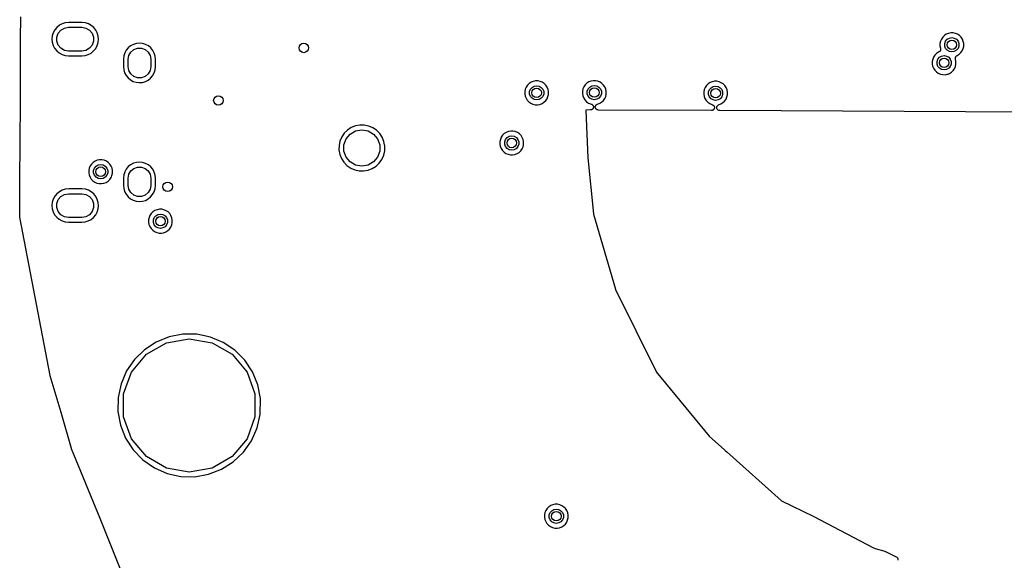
# Model space of a CAD drawing. Extents: x 83.8 to 170.2, y -169.8 to -83.8.
# Tile 2 of 18: x 83.8 to 125.2, y -145.5 to -122.7. Entities that reach past the tile are written whole.
import ezdxf

# ---------------------------------------------------------------- set-up
doc = ezdxf.new("R2010")
doc.units = 0
doc.header["$MEASUREMENT"] = 0
doc.layers.add('BLACK', color=7, linetype='CONTINUOUS')

msp = doc.modelspace()

# ---------------------------------------------------------------- linework, layer by layer
at = {"layer": 'Black'}
for p, q in [((83.8381, -123.524), (83.843, -122.591)), ((85.4676, -122.948), (85.3619, -123.034)), ((85.5882, -122.884), (85.4676, -122.948)), ((85.7188, -122.845), (85.5882, -122.884)), ((85.8609, -122.831), (85.7188, -122.845)), ((86.4149, -122.831), (85.8609, -122.831)), ((86.4193, -122.831), (86.4149, -122.831)), ((86.5608, -122.847), (86.4193, -122.831)), ((86.6909, -122.888), (86.5608, -122.847)), ((86.8105, -122.954), (86.6909, -122.888)), ((86.915, -123.041), (86.8105, -122.954)), ((85.1696, -123.39), (85.1553, -123.526)), ((85.2099, -123.26), (85.1696, -123.39)), ((85.2749, -123.14), (85.2099, -123.26)), ((85.3619, -123.034), (85.2749, -123.14)), ((85.3646, -123.444), (85.424, -123.281)), ((85.424, -123.281), (85.5357, -123.148)), ((85.5357, -123.148), (85.686, -123.061)), ((85.686, -123.061), (85.8571, -123.031)), ((85.8571, -123.031), (86.413, -123.031)), ((86.413, -123.031), (86.584, -123.061)), ((86.584, -123.061), (86.7344, -123.148)), ((86.7344, -123.148), (86.846, -123.281)), ((86.846, -123.281), (86.9054, -123.444)), ((86.9632, -123.101), (86.915, -123.041)), ((87.0006, -123.148), (86.9632, -123.101)), ((86.9632, -123.101), (86.9632, -123.101)), ((87.0638, -123.269), (87.0006, -123.148)), ((87.1023, -123.4), (87.0638, -123.269)), ((87.1147, -123.536), (87.1023, -123.4)), ((122.694, -123.376), (122.624, -123.445)), ((122.776, -123.322), (122.694, -123.376)), ((122.867, -123.286), (122.776, -123.322)), ((122.964, -123.267), (122.867, -123.286)), ((123.062, -123.268), (122.964, -123.267)), ((123.158, -123.288), (123.062, -123.268)), ((123.248, -123.326), (123.158, -123.288)), ((123.329, -123.381), (123.248, -123.326)), ((123.398, -123.45), (123.329, -123.381)), ((83.8337, -124.375), (83.8381, -123.524)), ((85.1553, -123.526), (85.1677, -123.662)), ((85.1677, -123.662), (85.2062, -123.793)), ((85.2062, -123.793), (85.2695, -123.914)), ((85.3646, -123.617), (85.3646, -123.444)), ((85.424, -123.781), (85.3646, -123.617)), ((85.5357, -123.914), (85.424, -123.781)), ((86.846, -123.781), (86.7344, -123.914)), ((86.9054, -123.617), (86.846, -123.781)), ((86.9054, -123.444), (86.9054, -123.617)), ((86.9952, -123.922), (87.0601, -123.802)), ((87.0601, -123.802), (87.1005, -123.671)), ((87.1005, -123.671), (87.1147, -123.536)), ((88.4657, -123.812), (88.3632, -123.894)), ((88.5824, -123.751), (88.4657, -123.812)), ((88.7086, -123.714), (88.5824, -123.751)), ((88.8397, -123.702), (88.7086, -123.714)), ((88.9706, -123.715), (88.8397, -123.702)), ((89.0964, -123.754), (88.9706, -123.715)), ((89.2121, -123.817), (89.0964, -123.754)), ((89.3135, -123.901), (89.2121, -123.817)), ((122.51, -123.712), (122.508, -123.81)), ((122.508, -123.81), (122.526, -123.906)), ((122.53, -123.616), (122.51, -123.712)), ((122.569, -123.526), (122.53, -123.616)), ((122.624, -123.445), (122.569, -123.526)), ((122.713, -123.715), (122.748, -123.617)), ((122.713, -123.82), (122.713, -123.715)), ((122.748, -123.918), (122.713, -123.82)), ((122.748, -123.617), (122.816, -123.537)), ((122.816, -123.537), (122.906, -123.485)), ((122.906, -123.485), (123.009, -123.467)), ((123.009, -123.467), (123.112, -123.485)), ((123.112, -123.485), (123.203, -123.537)), ((123.203, -123.537), (123.27, -123.617)), ((123.27, -123.617), (123.306, -123.715)), ((123.306, -123.82), (123.27, -123.918)), ((123.306, -123.715), (123.306, -123.82)), ((123.453, -123.532), (123.398, -123.45)), ((123.49, -123.622), (123.453, -123.532)), ((123.486, -123.926), (123.507, -123.832)), ((123.509, -123.718), (123.49, -123.622)), ((123.507, -123.832), (123.509, -123.718)), ((85.2695, -123.914), (85.355, -124.02)), ((85.355, -124.02), (85.4595, -124.108)), ((85.4595, -124.108), (85.5792, -124.173)), ((85.686, -124.001), (85.5357, -123.914)), ((85.5792, -124.173), (85.7093, -124.215)), ((85.8571, -124.031), (85.686, -124.001)), ((85.7093, -124.215), (85.8507, -124.231)), ((85.8507, -124.231), (85.8551, -124.231)), ((85.8551, -124.231), (86.4091, -124.231)), ((86.413, -124.031), (85.8571, -124.031)), ((86.4091, -124.231), (86.5512, -124.217)), ((86.584, -124.001), (86.413, -124.031)), ((86.5512, -124.217), (86.6819, -124.177)), ((86.7344, -123.914), (86.584, -124.001)), ((86.6819, -124.177), (86.8024, -124.113)), ((86.8024, -124.113), (86.9082, -124.027)), ((86.9082, -124.027), (86.9952, -123.922)), ((88.1754, -124.236), (88.16, -124.372)), ((88.2152, -124.11), (88.1754, -124.236)), ((88.2786, -123.995), (88.2152, -124.11)), ((88.3632, -123.894), (88.2786, -123.995)), ((88.36, -124.378), (88.3887, -124.216)), ((88.3887, -124.216), (88.4711, -124.073)), ((88.4711, -124.073), (88.5975, -123.967)), ((88.5975, -123.967), (88.7525, -123.91)), ((88.7525, -123.91), (88.9175, -123.91)), ((88.9175, -123.91), (89.0725, -123.967)), ((89.0725, -123.967), (89.1989, -124.073)), ((89.1989, -124.073), (89.2814, -124.216)), ((89.2814, -124.216), (89.31, -124.378)), ((89.3967, -124.003), (89.3135, -123.901)), ((89.4585, -124.119), (89.3967, -124.003)), ((89.4966, -124.245), (89.4585, -124.119)), ((89.51, -124.382), (89.4966, -124.245)), ((122.298, -124.2), (122.243, -124.281)), ((122.368, -124.132), (122.298, -124.2)), ((122.45, -124.078), (122.368, -124.132)), ((122.457, -124.075), (122.45, -124.078)), ((122.466, -124.07), (122.457, -124.075)), ((122.476, -124.066), (122.466, -124.07)), ((122.485, -124.058), (122.476, -124.066)), ((122.495, -124.052), (122.485, -124.058)), ((122.49, -124.293), (122.58, -124.24)), ((122.501, -124.044), (122.495, -124.052)), ((122.509, -124.036), (122.501, -124.044)), ((122.515, -124.026), (122.509, -124.036)), ((122.522, -124.017), (122.515, -124.026)), ((122.525, -124.007), (122.522, -124.017)), ((122.53, -123.998), (122.525, -124.007)), ((122.526, -123.906), (122.528, -123.911)), ((122.528, -123.911), (122.53, -123.921)), ((122.53, -123.921), (122.534, -123.931)), ((122.532, -123.986), (122.53, -123.998)), ((122.536, -123.975), (122.532, -123.986)), ((122.534, -123.931), (122.535, -123.943)), ((122.535, -123.943), (122.537, -123.954)), ((122.537, -123.954), (122.535, -123.965)), ((122.535, -123.965), (122.536, -123.975)), ((122.58, -124.24), (122.683, -124.222)), ((122.683, -124.222), (122.786, -124.24)), ((122.816, -123.998), (122.748, -123.918)), ((122.786, -124.24), (122.877, -124.293)), ((122.906, -124.051), (122.816, -123.998)), ((123.009, -124.069), (122.906, -124.051)), ((123.112, -124.051), (123.009, -124.069)), ((123.203, -123.998), (123.112, -124.051)), ((123.192, -124.248), (123.2, -124.238)), ((123.2, -124.238), (123.208, -124.233)), ((123.27, -123.918), (123.203, -123.998)), ((123.208, -124.233), (123.215, -124.227)), ((123.215, -124.227), (123.226, -124.222)), ((123.226, -124.222), (123.318, -124.164)), ((123.318, -124.164), (123.389, -124.096)), ((123.389, -124.096), (123.446, -124.016)), ((123.446, -124.016), (123.486, -123.926)), ((83.826, -125.84), (83.8337, -124.375)), ((88.16, -124.372), (88.16, -124.377)), ((88.16, -124.377), (88.16, -124.679)), ((88.36, -124.683), (88.36, -124.378)), ((89.31, -124.378), (89.31, -124.683)), ((89.51, -124.576), (89.51, -124.382)), ((89.51, -124.685), (89.51, -124.576)), ((122.184, -124.467), (122.183, -124.565)), ((122.183, -124.565), (122.2, -124.662)), ((122.204, -124.371), (122.184, -124.467)), ((122.2, -124.662), (122.236, -124.753)), ((122.243, -124.281), (122.204, -124.371)), ((122.387, -124.471), (122.422, -124.373)), ((122.387, -124.576), (122.387, -124.471)), ((122.422, -124.674), (122.387, -124.576)), ((122.422, -124.373), (122.49, -124.293)), ((122.877, -124.293), (122.944, -124.373)), ((122.944, -124.373), (122.98, -124.471)), ((122.98, -124.576), (122.944, -124.674)), ((122.98, -124.471), (122.98, -124.576)), ((123.156, -124.339), (123.158, -124.327)), ((123.158, -124.349), (123.156, -124.339)), ((123.158, -124.314), (123.161, -124.305)), ((123.158, -124.327), (123.158, -124.314)), ((123.159, -124.359), (123.158, -124.349)), ((123.162, -124.367), (123.159, -124.359)), ((123.16, -124.682), (123.181, -124.587)), ((123.161, -124.305), (123.162, -124.295)), ((123.162, -124.295), (123.168, -124.284)), ((123.183, -124.473), (123.162, -124.367)), ((123.168, -124.284), (123.172, -124.273)), ((123.172, -124.273), (123.178, -124.265)), ((123.178, -124.265), (123.183, -124.256)), ((123.181, -124.587), (123.183, -124.473)), ((123.183, -124.256), (123.192, -124.248)), ((88.16, -124.679), (88.1735, -124.816)), ((88.1735, -124.816), (88.2115, -124.942)), ((88.2115, -124.942), (88.2733, -125.058)), ((88.2733, -125.058), (88.3565, -125.16)), ((88.3887, -124.846), (88.36, -124.683)), ((88.4711, -124.988), (88.3887, -124.846)), ((88.5975, -125.094), (88.4711, -124.988)), ((89.1989, -124.988), (89.0725, -125.094)), ((89.2814, -124.846), (89.1989, -124.988)), ((89.31, -124.683), (89.2814, -124.846)), ((89.3069, -125.167), (89.3915, -125.066)), ((89.3915, -125.066), (89.4549, -124.951)), ((89.4549, -124.951), (89.4947, -124.825)), ((89.4947, -124.825), (89.51, -124.689)), ((89.51, -124.689), (89.51, -124.685)), ((122.236, -124.753), (122.289, -124.835)), ((122.289, -124.835), (122.358, -124.906)), ((122.358, -124.906), (122.438, -124.962)), ((122.49, -124.754), (122.422, -124.674)), ((122.438, -124.962), (122.528, -125.001)), ((122.58, -124.806), (122.49, -124.754)), ((122.528, -125.001), (122.624, -125.022)), ((122.683, -124.825), (122.58, -124.806)), ((122.624, -125.022), (122.722, -125.024)), ((122.786, -124.806), (122.683, -124.825)), ((122.722, -125.024), (122.818, -125.007)), ((122.877, -124.754), (122.786, -124.806)), ((122.818, -125.007), (122.847, -124.996)), ((122.847, -124.996), (122.91, -124.972)), ((122.944, -124.674), (122.877, -124.754)), ((122.91, -124.972), (122.992, -124.919)), ((122.992, -124.919), (123.064, -124.852)), ((123.064, -124.852), (123.12, -124.772)), ((123.12, -124.772), (123.16, -124.682)), ((88.3565, -125.16), (88.4579, -125.244)), ((88.4579, -125.244), (88.5737, -125.307)), ((88.5737, -125.307), (88.6994, -125.346)), ((88.7525, -125.151), (88.5975, -125.094)), ((88.6994, -125.346), (88.8303, -125.36)), ((88.9175, -125.151), (88.7525, -125.151)), ((88.8303, -125.36), (88.9614, -125.348)), ((89.0725, -125.094), (88.9175, -125.151)), ((88.9614, -125.348), (89.0876, -125.311)), ((89.0876, -125.311), (89.2043, -125.25)), ((89.2043, -125.25), (89.3069, -125.167)), ((105.158, -125.465), (105.103, -125.546)), ((105.228, -125.397), (105.158, -125.465)), ((105.31, -125.343), (105.228, -125.397)), ((105.401, -125.306), (105.31, -125.343)), ((105.498, -125.288), (105.401, -125.306)), ((105.44, -125.505), (105.543, -125.487)), ((105.596, -125.289), (105.498, -125.288)), ((105.543, -125.487), (105.646, -125.505)), ((105.692, -125.308), (105.596, -125.289)), ((105.782, -125.346), (105.692, -125.308)), ((105.864, -125.401), (105.782, -125.346)), ((105.933, -125.471), (105.864, -125.401)), ((105.987, -125.552), (105.933, -125.471)), ((107.585, -125.454), (107.53, -125.535)), ((107.655, -125.385), (107.585, -125.454)), ((107.738, -125.332), (107.655, -125.385)), ((107.828, -125.295), (107.738, -125.332)), ((107.925, -125.277), (107.828, -125.295)), ((107.867, -125.494), (107.97, -125.476)), ((108.023, -125.277), (107.925, -125.277)), ((107.97, -125.476), (108.073, -125.494)), ((108.119, -125.297), (108.023, -125.277)), ((108.209, -125.335), (108.119, -125.297)), ((108.291, -125.39), (108.209, -125.335)), ((108.36, -125.459), (108.291, -125.39)), ((108.414, -125.541), (108.36, -125.459)), ((112.687, -125.481), (112.632, -125.562)), ((112.757, -125.412), (112.687, -125.481)), ((112.839, -125.358), (112.757, -125.412)), ((112.93, -125.322), (112.839, -125.358)), ((113.026, -125.303), (112.93, -125.322)), ((113.124, -125.304), (113.026, -125.303)), ((113.22, -125.324), (113.124, -125.304)), ((113.311, -125.362), (113.22, -125.324)), ((113.392, -125.416), (113.311, -125.362)), ((113.461, -125.486), (113.392, -125.416)), ((113.515, -125.568), (113.461, -125.486)), ((83.8136, -128.201), (83.826, -125.84)), ((105.044, -125.732), (105.043, -125.83)), ((105.043, -125.83), (105.06, -125.927)), ((105.064, -125.636), (105.044, -125.732)), ((105.103, -125.546), (105.064, -125.636)), ((105.247, -125.736), (105.282, -125.638)), ((105.247, -125.841), (105.247, -125.736)), ((105.282, -125.939), (105.247, -125.841)), ((105.282, -125.638), (105.35, -125.558)), ((105.35, -125.558), (105.44, -125.505)), ((105.646, -125.505), (105.737, -125.558)), ((105.737, -125.558), (105.804, -125.638)), ((105.804, -125.638), (105.84, -125.736)), ((105.84, -125.841), (105.804, -125.939)), ((105.84, -125.736), (105.84, -125.841)), ((106.024, -125.643), (105.987, -125.552)), ((106.02, -125.947), (106.042, -125.852)), ((106.043, -125.738), (106.024, -125.643)), ((106.042, -125.852), (106.043, -125.738)), ((107.471, -125.721), (107.47, -125.819)), ((107.47, -125.819), (107.487, -125.915)), ((107.491, -125.625), (107.471, -125.721)), ((107.53, -125.535), (107.491, -125.625)), ((107.674, -125.725), (107.709, -125.626)), ((107.674, -125.829), (107.674, -125.725)), ((107.709, -125.928), (107.674, -125.829)), ((107.709, -125.626), (107.777, -125.546)), ((107.777, -125.546), (107.867, -125.494)), ((108.073, -125.494), (108.164, -125.546)), ((108.164, -125.546), (108.231, -125.626)), ((108.231, -125.626), (108.267, -125.725)), ((108.267, -125.829), (108.231, -125.928)), ((108.267, -125.725), (108.267, -125.829)), ((108.451, -125.632), (108.414, -125.541)), ((108.447, -125.936), (108.469, -125.841)), ((108.47, -125.727), (108.451, -125.632)), ((108.469, -125.841), (108.47, -125.727)), ((112.573, -125.748), (112.571, -125.846)), ((112.571, -125.846), (112.589, -125.942)), ((112.593, -125.652), (112.573, -125.748)), ((112.632, -125.562), (112.593, -125.652)), ((112.775, -125.751), (112.811, -125.653)), ((112.775, -125.856), (112.775, -125.751)), ((112.811, -125.954), (112.775, -125.856)), ((112.811, -125.653), (112.878, -125.573)), ((112.878, -125.573), (112.969, -125.521)), ((112.969, -125.521), (113.072, -125.502)), ((113.072, -125.502), (113.175, -125.521)), ((113.175, -125.521), (113.265, -125.573)), ((113.265, -125.573), (113.333, -125.653)), ((113.333, -125.653), (113.368, -125.751)), ((113.368, -125.856), (113.333, -125.954)), ((113.368, -125.751), (113.368, -125.856)), ((113.553, -125.658), (113.515, -125.568)), ((113.549, -125.962), (113.57, -125.867)), ((113.572, -125.754), (113.553, -125.658)), ((113.57, -125.867), (113.572, -125.754)), ((105.06, -125.927), (105.096, -126.018)), ((105.096, -126.018), (105.149, -126.1)), ((105.149, -126.1), (105.218, -126.171)), ((105.218, -126.171), (105.298, -126.227)), ((105.35, -126.019), (105.282, -125.939)), ((105.298, -126.227), (105.388, -126.266)), ((105.44, -126.071), (105.35, -126.019)), ((105.388, -126.266), (105.484, -126.287)), ((105.543, -126.089), (105.44, -126.071)), ((105.484, -126.287), (105.582, -126.289)), ((105.646, -126.071), (105.543, -126.089)), ((105.582, -126.289), (105.678, -126.272)), ((105.737, -126.019), (105.646, -126.071)), ((105.678, -126.272), (105.77, -126.237)), ((105.804, -125.939), (105.737, -126.019)), ((105.77, -126.237), (105.853, -126.184)), ((105.853, -126.184), (105.924, -126.117)), ((105.924, -126.117), (105.98, -126.036)), ((105.98, -126.036), (106.02, -125.947)), ((107.487, -125.915), (107.523, -126.007)), ((107.523, -126.007), (107.577, -126.089)), ((107.577, -126.089), (107.645, -126.16)), ((107.645, -126.16), (107.725, -126.216)), ((107.777, -126.008), (107.709, -125.928)), ((107.725, -126.216), (107.815, -126.255)), ((107.867, -126.06), (107.777, -126.008)), ((107.815, -126.255), (107.833, -126.259)), ((107.833, -126.259), (107.839, -126.261)), ((107.839, -126.261), (107.845, -126.262)), ((107.845, -126.262), (107.859, -126.27)), ((107.859, -126.27), (107.874, -126.276)), ((107.97, -126.078), (107.867, -126.06)), ((107.874, -126.276), (107.879, -126.28)), ((107.879, -126.28), (107.884, -126.283)), ((107.884, -126.283), (107.895, -126.295)), ((107.895, -126.295), (107.906, -126.305)), ((107.906, -126.305), (107.909, -126.311)), ((107.909, -126.311), (107.914, -126.315)), ((107.914, -126.315), (107.92, -126.33)), ((108.073, -126.06), (107.97, -126.078)), ((108.027, -126.32), (108.034, -126.312)), ((108.034, -126.312), (108.04, -126.303)), ((108.04, -126.303), (108.049, -126.295)), ((108.049, -126.295), (108.056, -126.287)), ((108.056, -126.287), (108.065, -126.281)), ((108.065, -126.281), (108.074, -126.274)), ((108.164, -126.008), (108.073, -126.06)), ((108.074, -126.274), (108.084, -126.27)), ((108.084, -126.27), (108.094, -126.265)), ((108.094, -126.265), (108.097, -126.264)), ((108.097, -126.264), (108.197, -126.225)), ((108.231, -125.928), (108.164, -126.008)), ((108.197, -126.225), (108.28, -126.173)), ((108.28, -126.173), (108.351, -126.105)), ((108.351, -126.105), (108.407, -126.025)), ((108.407, -126.025), (108.447, -125.936)), ((112.589, -125.942), (112.625, -126.033)), ((112.625, -126.033), (112.678, -126.116)), ((112.678, -126.116), (112.746, -126.186)), ((112.746, -126.186), (112.827, -126.242)), ((112.878, -126.034), (112.811, -125.954)), ((112.827, -126.242), (112.917, -126.281)), ((112.969, -126.087), (112.878, -126.034)), ((112.917, -126.281), (112.923, -126.283)), ((112.923, -126.283), (112.931, -126.286)), ((112.931, -126.286), (112.939, -126.288)), ((112.939, -126.288), (112.951, -126.294)), ((112.951, -126.294), (112.964, -126.3)), ((112.964, -126.3), (112.97, -126.305)), ((113.072, -126.105), (112.969, -126.087)), ((112.97, -126.305), (112.978, -126.31)), ((112.978, -126.31), (112.986, -126.32)), ((113.175, -126.087), (113.072, -126.105)), ((113.15, -126.329), (113.163, -126.313)), ((113.163, -126.313), (113.164, -126.312)), ((113.164, -126.312), (113.165, -126.311)), ((113.165, -126.311), (113.183, -126.301)), ((113.265, -126.034), (113.175, -126.087)), ((113.183, -126.301), (113.2, -126.29)), ((113.2, -126.29), (113.298, -126.252)), ((113.333, -125.954), (113.265, -126.034)), ((113.298, -126.252), (113.338, -126.227)), ((113.338, -126.227), (113.381, -126.199)), ((113.338, -126.227), (113.338, -126.227)), ((113.381, -126.199), (113.452, -126.132)), ((113.452, -126.132), (113.509, -126.052)), ((113.509, -126.052), (113.549, -125.962)), ((107.608, -126.526), (107.606, -126.538)), ((107.606, -126.538), (107.692, -128.525)), ((107.615, -126.524), (107.608, -126.526)), ((107.806, -126.51), (107.615, -126.524)), ((107.81, -126.51), (107.806, -126.51)), ((107.816, -126.508), (107.81, -126.51)), ((107.823, -126.509), (107.816, -126.508)), ((107.838, -126.504), (107.823, -126.509)), ((107.853, -126.501), (107.838, -126.504)), ((107.859, -126.497), (107.853, -126.501)), ((107.865, -126.495), (107.859, -126.497)), ((107.877, -126.486), (107.865, -126.495)), ((107.891, -126.477), (107.877, -126.486)), ((107.895, -126.472), (107.891, -126.477)), ((107.9, -126.468), (107.895, -126.472)), ((107.908, -126.455), (107.9, -126.468)), ((107.918, -126.442), (107.908, -126.455)), ((107.92, -126.436), (107.918, -126.442)), ((107.92, -126.33), (107.927, -126.344)), ((107.923, -126.431), (107.92, -126.436)), ((107.927, -126.416), (107.923, -126.431)), ((107.927, -126.344), (107.928, -126.351)), ((107.932, -126.4), (107.927, -126.416)), ((107.928, -126.351), (107.93, -126.356)), ((107.93, -126.356), (107.931, -126.372)), ((107.931, -126.372), (107.933, -126.388)), ((107.933, -126.388), (107.931, -126.394)), ((107.931, -126.394), (107.932, -126.4)), ((108.01, -126.384), (108.012, -126.373)), ((108.012, -126.395), (108.01, -126.384)), ((108.012, -126.362), (108.016, -126.351)), ((108.012, -126.373), (108.012, -126.362)), ((108.012, -126.406), (108.012, -126.395)), ((108.016, -126.416), (108.012, -126.406)), ((108.016, -126.351), (108.018, -126.341)), ((108.018, -126.428), (108.016, -126.416)), ((108.018, -126.341), (108.024, -126.331)), ((108.023, -126.437), (108.018, -126.428)), ((108.027, -126.447), (108.023, -126.437)), ((108.024, -126.331), (108.027, -126.32)), ((108.034, -126.456), (108.027, -126.447)), ((108.04, -126.466), (108.034, -126.456)), ((108.048, -126.473), (108.04, -126.466)), ((108.055, -126.481), (108.048, -126.473)), ((108.065, -126.487), (108.055, -126.481)), ((108.074, -126.494), (108.065, -126.487)), ((108.084, -126.498), (108.074, -126.494)), ((108.093, -126.503), (108.084, -126.498)), ((108.104, -126.505), (108.093, -126.503)), ((108.115, -126.509), (108.104, -126.505)), ((108.126, -126.509), (108.115, -126.509)), ((108.137, -126.511), (108.126, -126.509)), ((112.895, -126.534), (108.137, -126.511)), ((112.904, -126.532), (112.895, -126.534)), ((112.912, -126.533), (112.904, -126.532)), ((112.925, -126.529), (112.912, -126.533)), ((112.938, -126.526), (112.925, -126.529)), ((112.946, -126.522), (112.938, -126.526)), ((112.954, -126.519), (112.946, -126.522)), ((112.965, -126.511), (112.954, -126.519)), ((112.977, -126.504), (112.965, -126.511)), ((112.982, -126.498), (112.977, -126.504)), ((112.989, -126.492), (112.982, -126.498)), ((112.986, -126.32), (112.996, -126.329)), ((112.996, -126.481), (112.989, -126.492)), ((112.996, -126.329), (113, -126.337)), ((113.005, -126.471), (112.996, -126.481)), ((113, -126.337), (113.006, -126.344)), ((113.008, -126.463), (113.005, -126.471)), ((113.006, -126.344), (113.01, -126.356)), ((113.013, -126.455), (113.008, -126.463)), ((113.01, -126.356), (113.017, -126.368)), ((113.016, -126.442), (113.013, -126.455)), ((113.02, -126.429), (113.016, -126.442)), ((113.017, -126.368), (113.018, -126.377)), ((113.018, -126.377), (113.021, -126.385)), ((113.022, -126.412), (113.02, -126.421)), ((113.02, -126.421), (113.02, -126.429)), ((113.021, -126.385), (113.021, -126.399)), ((113.021, -126.399), (113.022, -126.412)), ((113.121, -126.386), (113.128, -126.367)), ((113.121, -126.387), (113.121, -126.386)), ((113.121, -126.389), (113.121, -126.387)), ((113.121, -126.409), (113.121, -126.389)), ((113.121, -126.43), (113.121, -126.409)), ((113.122, -126.431), (113.121, -126.43)), ((113.122, -126.433), (113.122, -126.431)), ((113.129, -126.452), (113.122, -126.433)), ((113.128, -126.367), (113.135, -126.347)), ((113.136, -126.471), (113.129, -126.452)), ((113.135, -126.347), (113.136, -126.346)), ((113.136, -126.346), (113.137, -126.344)), ((113.137, -126.473), (113.136, -126.471)), ((113.137, -126.344), (113.15, -126.329)), ((113.138, -126.474), (113.137, -126.473)), ((113.151, -126.49), (113.138, -126.474)), ((113.164, -126.505), (113.151, -126.49)), ((113.166, -126.506), (113.164, -126.505)), ((113.167, -126.507), (113.166, -126.506)), ((113.185, -126.517), (113.167, -126.507)), ((113.202, -126.528), (113.185, -126.517)), ((113.204, -126.528), (113.202, -126.528)), ((113.205, -126.529), (113.204, -126.528)), ((113.225, -126.532), (113.205, -126.529)), ((113.246, -126.535), (113.225, -126.532)), ((146.371, -126.693), (113.246, -126.535)), ((98.1049, -127.147), (97.9196, -127.183)), ((98.2935, -127.149), (98.1049, -127.147)), ((97.452, -127.489), (97.3454, -127.644)), ((97.5868, -127.357), (97.452, -127.489)), ((97.5301, -127.727), (97.7008, -127.524)), ((97.7446, -127.253), (97.5868, -127.357)), ((97.7008, -127.524), (97.9309, -127.391)), ((97.9196, -127.183), (97.7446, -127.253)), ((97.9309, -127.391), (98.1925, -127.345)), ((98.1925, -127.345), (98.4541, -127.391)), ((98.4783, -127.186), (98.2935, -127.149)), ((98.4541, -127.391), (98.6842, -127.524)), ((98.6523, -127.26), (98.4783, -127.186)), ((98.8087, -127.365), (98.6523, -127.26)), ((98.6842, -127.524), (98.8549, -127.727)), ((98.9416, -127.499), (98.8087, -127.365)), ((99.046, -127.656), (98.9416, -127.499)), ((104.182, -127.505), (104.112, -127.574)), ((104.264, -127.451), (104.182, -127.505)), ((104.355, -127.415), (104.264, -127.451)), ((104.451, -127.396), (104.355, -127.415)), ((104.549, -127.397), (104.451, -127.396)), ((104.645, -127.417), (104.549, -127.397)), ((104.736, -127.455), (104.645, -127.417)), ((104.817, -127.509), (104.736, -127.455)), ((104.886, -127.579), (104.817, -127.509)), ((97.2711, -127.818), (97.2319, -128.002)), ((97.3454, -127.644), (97.2711, -127.818)), ((97.4392, -127.977), (97.5301, -127.727)), ((98.8549, -127.727), (98.9458, -127.977)), ((99.1179, -127.83), (99.046, -127.656)), ((99.1463, -127.974), (99.1179, -127.83)), ((99.1544, -128.015), (99.1463, -127.974)), ((103.997, -127.841), (103.996, -127.939)), ((103.996, -127.939), (104.014, -128.035)), ((104.018, -127.745), (103.997, -127.841)), ((104.056, -127.654), (104.018, -127.745)), ((104.112, -127.574), (104.056, -127.654)), ((104.2, -127.844), (104.236, -127.746)), ((104.2, -127.949), (104.2, -127.844)), ((104.236, -128.047), (104.2, -127.949)), ((104.236, -127.746), (104.303, -127.666)), ((104.303, -127.666), (104.394, -127.614)), ((104.394, -127.614), (104.497, -127.595)), ((104.497, -127.595), (104.6, -127.614)), ((104.6, -127.614), (104.69, -127.666)), ((104.69, -127.666), (104.758, -127.746)), ((104.758, -127.746), (104.793, -127.844)), ((104.793, -127.949), (104.758, -128.047)), ((104.793, -127.844), (104.793, -127.949)), ((104.94, -127.661), (104.886, -127.579)), ((104.978, -127.751), (104.94, -127.661)), ((104.974, -128.055), (104.995, -127.96)), ((104.997, -127.847), (104.978, -127.751)), ((104.995, -127.96), (104.997, -127.847)), ((83.8086, -129.158), (83.8136, -128.201)), ((97.2319, -128.002), (97.2292, -128.191)), ((97.2292, -128.191), (97.2633, -128.376)), ((97.2633, -128.376), (97.3327, -128.552)), ((97.4392, -128.243), (97.4392, -127.977)), ((97.5301, -128.492), (97.4392, -128.243)), ((98.9458, -128.243), (98.8549, -128.492)), ((98.9458, -127.977), (98.9458, -128.243)), ((99.1097, -128.415), (99.1513, -128.232)), ((99.1513, -128.232), (99.1544, -128.015)), ((104.014, -128.035), (104.05, -128.126)), ((104.05, -128.126), (104.103, -128.209)), ((104.103, -128.209), (104.171, -128.279)), ((104.171, -128.279), (104.252, -128.335)), ((104.303, -128.127), (104.236, -128.047)), ((104.252, -128.335), (104.342, -128.374)), ((104.394, -128.18), (104.303, -128.127)), ((104.342, -128.374), (104.437, -128.395)), ((104.497, -128.198), (104.394, -128.18)), ((104.6, -128.18), (104.497, -128.198)), ((104.535, -128.397), (104.632, -128.38)), ((104.69, -128.127), (104.6, -128.18)), ((104.632, -128.38), (104.723, -128.345)), ((104.758, -128.047), (104.69, -128.127)), ((104.723, -128.345), (104.806, -128.292)), ((104.806, -128.292), (104.877, -128.225)), ((104.877, -128.225), (104.934, -128.145)), ((104.934, -128.145), (104.974, -128.055)), ((86.8196, -128.783), (86.7642, -128.864)), ((86.8896, -128.714), (86.8196, -128.783)), ((86.9717, -128.66), (86.8896, -128.714)), ((87.0626, -128.624), (86.9717, -128.66)), ((87.1589, -128.605), (87.0626, -128.624)), ((87.257, -128.606), (87.1589, -128.605)), ((87.353, -128.626), (87.257, -128.606)), ((87.4434, -128.664), (87.353, -128.626)), ((87.5247, -128.718), (87.4434, -128.664)), ((87.5938, -128.788), (87.5247, -128.718)), ((87.6481, -128.87), (87.5938, -128.788)), ((88.5824, -128.751), (88.4657, -128.812)), ((88.7086, -128.714), (88.5824, -128.751)), ((88.8397, -128.702), (88.7086, -128.714)), ((88.9706, -128.715), (88.8397, -128.702)), ((89.0964, -128.754), (88.9706, -128.715)), ((89.2121, -128.817), (89.0964, -128.754)), ((97.3327, -128.552), (97.4349, -128.71)), ((97.4349, -128.71), (97.566, -128.846)), ((97.7008, -128.696), (97.5301, -128.492)), ((97.9309, -128.829), (97.7008, -128.696)), ((98.6842, -128.696), (98.4541, -128.829)), ((98.8549, -128.492), (98.6842, -128.696)), ((98.7876, -128.872), (98.9242, -128.742)), ((98.9242, -128.742), (99.033, -128.587)), ((99.033, -128.587), (99.1097, -128.415)), ((104.437, -128.395), (104.535, -128.397)), ((107.692, -128.525), (107.692, -128.528)), ((107.692, -128.528), (107.935, -130.878)), ((83.8015, -130.524), (83.8086, -129.158)), ((86.7052, -129.05), (86.7038, -129.148)), ((86.7038, -129.148), (86.7215, -129.244)), ((86.7255, -128.954), (86.7052, -129.05)), ((86.7642, -128.864), (86.7255, -128.954)), ((86.9079, -129.053), (86.9436, -128.955)), ((86.9079, -129.158), (86.9079, -129.053)), ((86.9436, -129.256), (86.9079, -129.158)), ((86.9436, -128.955), (87.0109, -128.875)), ((87.0109, -128.875), (87.1014, -128.823)), ((87.1014, -128.823), (87.2044, -128.804)), ((87.2044, -128.804), (87.3074, -128.823)), ((87.3074, -128.823), (87.398, -128.875)), ((87.398, -128.875), (87.4652, -128.955)), ((87.4652, -128.955), (87.501, -129.053)), ((87.501, -129.158), (87.4652, -129.256)), ((87.501, -129.053), (87.501, -129.158)), ((87.6854, -128.96), (87.6481, -128.87)), ((87.6812, -129.264), (87.7027, -129.169)), ((87.7043, -129.056), (87.6854, -128.96)), ((87.7027, -129.169), (87.7043, -129.056)), ((88.2152, -129.11), (88.1754, -129.236)), ((88.2786, -128.995), (88.2152, -129.11)), ((88.3632, -128.894), (88.2786, -128.995)), ((88.36, -129.378), (88.3887, -129.216)), ((88.4657, -128.812), (88.3632, -128.894)), ((88.3887, -129.216), (88.4711, -129.073)), ((88.4711, -129.073), (88.5975, -128.967)), ((88.5975, -128.967), (88.7525, -128.91)), ((88.7525, -128.91), (88.9175, -128.91)), ((88.9175, -128.91), (89.0725, -128.967)), ((89.0725, -128.967), (89.1989, -129.073)), ((89.1989, -129.073), (89.2814, -129.216)), ((89.3135, -128.901), (89.2121, -128.817)), ((89.2814, -129.216), (89.31, -129.378)), ((89.3967, -129.003), (89.3135, -128.901)), ((89.4585, -129.119), (89.3967, -129.003)), ((89.4966, -129.245), (89.4585, -129.119)), ((97.566, -128.846), (97.7209, -128.954)), ((97.7209, -128.954), (97.8938, -129.029)), ((97.8938, -129.029), (98.078, -129.07)), ((98.1925, -128.875), (97.9309, -128.829)), ((98.078, -129.07), (98.2666, -129.074)), ((98.4541, -128.829), (98.1925, -128.875)), ((98.2666, -129.074), (98.4524, -129.041)), ((98.4524, -129.041), (98.6283, -128.973)), ((98.6283, -128.973), (98.7876, -128.872)), ((86.7215, -129.244), (86.7576, -129.335)), ((86.7576, -129.335), (86.8107, -129.418)), ((86.8107, -129.418), (86.8788, -129.488)), ((86.8788, -129.488), (86.9593, -129.544)), ((87.0109, -129.336), (86.9436, -129.256)), ((86.9593, -129.544), (87.0492, -129.583)), ((87.1014, -129.389), (87.0109, -129.336)), ((87.0492, -129.583), (87.145, -129.604)), ((87.2044, -129.407), (87.1014, -129.389)), ((87.145, -129.604), (87.243, -129.607)), ((87.3074, -129.389), (87.2044, -129.407)), ((87.243, -129.607), (87.3396, -129.589)), ((87.398, -129.336), (87.3074, -129.389)), ((87.3396, -129.589), (87.431, -129.554)), ((87.4652, -129.256), (87.398, -129.336)), ((87.431, -129.554), (87.5138, -129.501)), ((87.5138, -129.501), (87.5848, -129.434)), ((87.5848, -129.434), (87.6413, -129.354)), ((87.6413, -129.354), (87.6544, -129.324)), ((87.6544, -129.324), (87.6812, -129.264)), ((87.6544, -129.324), (87.6544, -129.324)), ((88.1754, -129.236), (88.16, -129.372)), ((88.16, -129.372), (88.16, -129.377)), ((88.16, -129.377), (88.16, -129.679)), ((88.36, -129.683), (88.36, -129.378)), ((89.31, -129.378), (89.31, -129.683)), ((89.51, -129.382), (89.4966, -129.245)), ((89.51, -129.685), (89.51, -129.382)), ((85.3619, -130.034), (85.2749, -130.14)), ((85.4676, -129.948), (85.3619, -130.034)), ((85.5882, -129.884), (85.4676, -129.948)), ((85.7188, -129.845), (85.5882, -129.884)), ((85.686, -130.061), (85.8571, -130.031)), ((85.8609, -129.831), (85.7188, -129.845)), ((85.8571, -130.031), (86.413, -130.031)), ((86.4149, -129.831), (85.8609, -129.831)), ((86.413, -130.031), (86.584, -130.061)), ((86.4193, -129.831), (86.4149, -129.831)), ((86.5608, -129.847), (86.4193, -129.831)), ((86.6909, -129.888), (86.5608, -129.847)), ((86.8105, -129.954), (86.6909, -129.888)), ((86.915, -130.041), (86.8105, -129.954)), ((87.0006, -130.148), (86.915, -130.041)), ((88.16, -129.679), (88.1735, -129.816)), ((88.1735, -129.816), (88.2115, -129.942)), ((88.2115, -129.942), (88.2733, -130.058)), ((88.3887, -129.846), (88.36, -129.683)), ((88.4711, -129.988), (88.3887, -129.846)), ((88.5975, -130.094), (88.4711, -129.988)), ((89.1989, -129.988), (89.0725, -130.094)), ((89.2814, -129.846), (89.1989, -129.988)), ((89.31, -129.683), (89.2814, -129.846)), ((89.3915, -130.066), (89.4549, -129.951)), ((89.4549, -129.951), (89.4947, -129.825)), ((89.4947, -129.825), (89.51, -129.689)), ((89.51, -129.689), (89.51, -129.685)), ((85.1696, -130.39), (85.1553, -130.526)), ((85.2099, -130.26), (85.1696, -130.39)), ((85.2749, -130.14), (85.2099, -130.26)), ((85.3646, -130.444), (85.424, -130.281)), ((85.3646, -130.617), (85.3646, -130.444)), ((85.424, -130.281), (85.5357, -130.148)), ((85.5357, -130.148), (85.686, -130.061)), ((86.584, -130.061), (86.7344, -130.148)), ((86.7344, -130.148), (86.846, -130.281)), ((86.846, -130.281), (86.9054, -130.444)), ((86.9054, -130.444), (86.9054, -130.617)), ((87.0638, -130.269), (87.0006, -130.148)), ((87.1023, -130.4), (87.0638, -130.269)), ((87.1147, -130.536), (87.1023, -130.4)), ((88.2733, -130.058), (88.3565, -130.16)), ((88.3565, -130.16), (88.4579, -130.244)), ((88.4579, -130.244), (88.5737, -130.307)), ((88.5737, -130.307), (88.6994, -130.346)), ((88.7525, -130.151), (88.5975, -130.094)), ((88.6994, -130.346), (88.8303, -130.36)), ((88.9175, -130.151), (88.7525, -130.151)), ((88.8303, -130.36), (88.9614, -130.348)), ((89.0725, -130.094), (88.9175, -130.151)), ((88.9614, -130.348), (89.0876, -130.311)), ((89.0876, -130.311), (89.2043, -130.25)), ((89.2043, -130.25), (89.3069, -130.167)), ((89.3069, -130.167), (89.3915, -130.066)), ((83.799, -130.995), (83.8015, -130.524)), ((83.8015, -130.524), (83.8015, -130.524)), ((85.1553, -130.526), (85.1677, -130.662)), ((85.1677, -130.662), (85.2062, -130.793)), ((85.2062, -130.793), (85.2695, -130.914)), ((85.424, -130.781), (85.3646, -130.617)), ((85.5357, -130.914), (85.424, -130.781)), ((86.846, -130.781), (86.7344, -130.914)), ((86.9054, -130.617), (86.846, -130.781)), ((86.9952, -130.922), (87.0601, -130.802)), ((87.0601, -130.802), (87.1005, -130.671)), ((87.1005, -130.671), (87.1147, -130.536)), ((89.3342, -130.865), (89.2788, -130.946)), ((89.4042, -130.797), (89.3342, -130.865)), ((89.4863, -130.743), (89.4042, -130.797)), ((89.5772, -130.706), (89.4863, -130.743)), ((89.6735, -130.688), (89.5772, -130.706)), ((89.7716, -130.689), (89.6735, -130.688)), ((89.8676, -130.708), (89.7716, -130.689)), ((89.958, -130.746), (89.8676, -130.708)), ((90.0393, -130.801), (89.958, -130.746)), ((90.1084, -130.871), (90.0393, -130.801)), ((90.1627, -130.952), (90.1084, -130.871)), ((83.8011, -131.007), (83.799, -130.995)), ((83.8013, -131.02), (83.8011, -131.007)), ((85.0847, -137.685), (83.8013, -131.02)), ((85.2695, -130.914), (85.355, -131.02)), ((85.355, -131.02), (85.4595, -131.108)), ((85.4595, -131.108), (85.5792, -131.173)), ((85.686, -131.001), (85.5357, -130.914)), ((85.5792, -131.173), (85.7093, -131.215)), ((85.8571, -131.031), (85.686, -131.001)), ((85.7093, -131.215), (85.8507, -131.231)), ((85.8507, -131.231), (85.8551, -131.231)), ((85.8551, -131.231), (86.4091, -131.231)), ((86.413, -131.031), (85.8571, -131.031)), ((86.4091, -131.231), (86.5512, -131.217)), ((86.584, -131.001), (86.413, -131.031)), ((86.5512, -131.217), (86.6819, -131.177)), ((86.7344, -130.914), (86.584, -131.001)), ((86.6819, -131.177), (86.7727, -131.129)), ((86.7727, -131.129), (86.8024, -131.113)), ((86.7727, -131.129), (86.7727, -131.129)), ((86.8024, -131.113), (86.9082, -131.027)), ((86.9082, -131.027), (86.9952, -130.922)), ((89.2198, -131.132), (89.2184, -131.23)), ((89.2184, -131.23), (89.2361, -131.327)), ((89.2401, -131.036), (89.2198, -131.132)), ((89.2788, -130.946), (89.2401, -131.036)), ((89.4225, -131.136), (89.4582, -131.038)), ((89.4225, -131.241), (89.4225, -131.136)), ((89.4582, -131.339), (89.4225, -131.241)), ((89.4582, -131.038), (89.5255, -130.958)), ((89.5255, -130.958), (89.6161, -130.905)), ((89.6161, -130.905), (89.719, -130.887)), ((89.719, -130.887), (89.822, -130.905)), ((89.822, -130.905), (89.9126, -130.958)), ((89.9126, -130.958), (89.9798, -131.038)), ((89.9798, -131.038), (90.0156, -131.136)), ((90.0156, -131.241), (89.9798, -131.339)), ((90.0156, -131.136), (90.0156, -131.241)), ((90.2, -131.043), (90.1627, -130.952)), ((90.1958, -131.347), (90.2173, -131.252)), ((90.2189, -131.138), (90.2, -131.043)), ((90.2173, -131.252), (90.2189, -131.138)), ((107.935, -130.878), (107.938, -130.889)), ((107.938, -130.889), (108.854, -134.048)), ((89.2361, -131.327), (89.2722, -131.418)), ((89.2722, -131.418), (89.3253, -131.5)), ((89.3253, -131.5), (89.3934, -131.571)), ((89.3934, -131.571), (89.4739, -131.627)), ((89.5255, -131.419), (89.4582, -131.339)), ((89.4739, -131.627), (89.5638, -131.666)), ((89.6161, -131.471), (89.5255, -131.419)), ((89.5638, -131.666), (89.6596, -131.687)), ((89.719, -131.49), (89.6161, -131.471)), ((89.6596, -131.687), (89.7576, -131.689)), ((89.822, -131.471), (89.719, -131.49)), ((89.7576, -131.689), (89.8542, -131.672)), ((89.9126, -131.419), (89.822, -131.471)), ((89.8542, -131.672), (89.9456, -131.637)), ((89.9798, -131.339), (89.9126, -131.419)), ((89.9456, -131.637), (90.0284, -131.584)), ((90.0284, -131.584), (90.0994, -131.517)), ((90.0994, -131.517), (90.1559, -131.437)), ((90.1559, -131.437), (90.1958, -131.347)), ((108.854, -134.048), (108.858, -134.059)), ((108.858, -134.059), (110.569, -137.507)), ((90.0826, -136.052), (89.5382, -136.272)), ((89.9727, -136.302), (90.932, -136.133)), ((90.6593, -135.942), (90.0826, -136.052)), ((91.2465, -135.946), (90.6593, -135.942)), ((90.932, -136.133), (91.8913, -136.302)), ((91.8216, -136.064), (91.2465, -135.946)), ((92.3629, -136.292), (91.8216, -136.064)), ((89.0469, -136.593), (88.6274, -137.004)), ((89.5382, -136.272), (89.0469, -136.593)), ((89.1292, -136.789), (89.9727, -136.302)), ((91.8913, -136.302), (92.7348, -136.789)), ((92.8497, -136.62), (92.3629, -136.292)), ((93.2634, -137.037), (92.8497, -136.62)), ((88.6274, -137.004), (88.2956, -137.489)), ((88.5031, -137.536), (89.1292, -136.789)), ((92.7348, -136.789), (93.3609, -137.536)), ((93.5883, -137.526), (93.2634, -137.037)), ((88.2956, -137.489), (88.0643, -138.028)), ((85.0869, -137.69), (85.0847, -137.685)), ((85.0875, -137.696), (85.0869, -137.69)), ((85.5377, -139.236), (85.0875, -137.696)), ((88.1699, -138.451), (88.5031, -137.536)), ((93.3609, -137.536), (93.6941, -138.451)), ((93.8121, -138.068), (93.5883, -137.526)), ((110.569, -137.507), (110.577, -137.519)), ((110.577, -137.519), (112.805, -140.232)), ((88.0643, -138.028), (87.9423, -138.603)), ((93.926, -138.644), (93.8121, -138.068)), ((87.9423, -138.603), (87.9341, -139.19)), ((88.1699, -139.425), (88.1699, -138.451)), ((93.6941, -138.451), (93.6941, -139.425)), ((93.9166, -139.316), (93.926, -138.644)), ((85.9796, -140.748), (85.5377, -139.236)), ((87.9341, -139.19), (88.0401, -139.767)), ((88.5031, -140.34), (88.1699, -139.425)), ((93.6941, -139.425), (93.3609, -140.34)), ((93.7867, -139.888), (93.9166, -139.316)), ((88.0401, -139.767), (88.2562, -140.313)), ((93.5479, -140.424), (93.7867, -139.888)), ((88.2562, -140.313), (88.5743, -140.807)), ((89.1292, -141.087), (88.5031, -140.34)), ((93.3609, -140.34), (92.7348, -141.087)), ((112.805, -140.232), (112.811, -140.239)), ((112.811, -140.239), (113.429, -140.791)), ((85.9825, -140.754), (85.9796, -140.748)), ((85.9838, -140.76), (85.9825, -140.754)), ((87.1774, -143.699), (85.9838, -140.76)), ((88.5743, -140.807), (88.9821, -141.229)), ((93.2094, -140.904), (93.5479, -140.424)), ((113.429, -140.791), (113.431, -140.793)), ((113.431, -140.793), (113.434, -140.795)), ((113.434, -140.795), (113.461, -140.822)), ((89.9727, -141.574), (89.1292, -141.087)), ((92.7348, -141.087), (91.8913, -141.574)), ((92.7842, -141.309), (93.2094, -140.904)), ((113.461, -140.822), (113.461, -140.822)), ((113.461, -140.822), (113.462, -140.823)), ((113.462, -140.823), (113.485, -140.845)), ((113.485, -140.845), (113.541, -140.891)), ((113.541, -140.891), (113.543, -140.893)), ((113.543, -140.893), (113.546, -140.895)), ((113.546, -140.895), (115.834, -142.938)), ((88.9821, -141.229), (89.4643, -141.564)), ((89.4643, -141.564), (90.0023, -141.799)), ((90.932, -141.743), (89.9727, -141.574)), ((91.8913, -141.574), (90.932, -141.743)), ((91.741, -141.836), (92.2885, -141.623)), ((92.2885, -141.623), (92.7842, -141.309)), ((90.0023, -141.799), (90.5758, -141.925)), ((90.5758, -141.925), (91.1628, -141.938)), ((91.1628, -141.938), (91.741, -141.836)), ((105.986, -143.276), (105.931, -143.357)), ((106.056, -143.207), (105.986, -143.276)), ((106.139, -143.154), (106.056, -143.207)), ((106.229, -143.117), (106.139, -143.154)), ((106.326, -143.098), (106.229, -143.117)), ((106.268, -143.316), (106.371, -143.298)), ((106.424, -143.099), (106.326, -143.098)), ((106.371, -143.298), (106.474, -143.316)), ((106.52, -143.119), (106.424, -143.099)), ((106.61, -143.157), (106.52, -143.119)), ((106.692, -143.212), (106.61, -143.157)), ((106.761, -143.281), (106.692, -143.212)), ((106.815, -143.363), (106.761, -143.281)), ((115.834, -142.938), (115.848, -142.947)), ((115.848, -142.947), (117.171, -143.594)), ((88.0602, -145.874), (87.1774, -143.699)), ((105.872, -143.543), (105.871, -143.641)), ((105.871, -143.641), (105.888, -143.737)), ((105.892, -143.447), (105.872, -143.543)), ((105.931, -143.357), (105.892, -143.447)), ((106.075, -143.547), (106.11, -143.448)), ((106.075, -143.651), (106.075, -143.547)), ((106.11, -143.749), (106.075, -143.651)), ((106.11, -143.448), (106.178, -143.368)), ((106.178, -143.368), (106.268, -143.316)), ((106.474, -143.316), (106.565, -143.368)), ((106.565, -143.368), (106.632, -143.448)), ((106.632, -143.448), (106.668, -143.547)), ((106.668, -143.651), (106.632, -143.749)), ((106.668, -143.547), (106.668, -143.651)), ((106.852, -143.454), (106.815, -143.363)), ((106.848, -143.757), (106.87, -143.663)), ((106.871, -143.549), (106.852, -143.454)), ((106.87, -143.663), (106.871, -143.549)), ((117.171, -143.594), (117.172, -143.595)), ((117.172, -143.595), (117.174, -143.595)), ((117.174, -143.595), (119.719, -144.926)), ((105.888, -143.737), (105.924, -143.828)), ((105.924, -143.828), (105.978, -143.911)), ((105.978, -143.911), (106.046, -143.981)), ((106.046, -143.981), (106.126, -144.037)), ((106.178, -143.829), (106.11, -143.749)), ((106.126, -144.037), (106.216, -144.077)), ((106.268, -143.882), (106.178, -143.829)), ((106.216, -144.077), (106.312, -144.098)), ((106.371, -143.9), (106.268, -143.882)), ((106.312, -144.098), (106.41, -144.1)), ((106.474, -143.882), (106.371, -143.9)), ((106.41, -144.1), (106.506, -144.083)), ((106.565, -143.829), (106.474, -143.882)), ((106.506, -144.083), (106.598, -144.047)), ((106.632, -143.749), (106.565, -143.829)), ((106.598, -144.047), (106.681, -143.995)), ((106.681, -143.995), (106.752, -143.927)), ((106.752, -143.927), (106.808, -143.847)), ((106.808, -143.847), (106.848, -143.757)), ((119.719, -144.926), (119.749, -144.938)), ((119.749, -144.938), (119.75, -144.938)), ((119.75, -144.938), (119.751, -144.939)), ((119.751, -144.939), (119.78, -144.951)), ((119.78, -144.951), (120.193, -145.073)), ((120.193, -145.073), (120.203, -145.077)), ((120.203, -145.077), (120.213, -145.08)), ((120.213, -145.08), (120.671, -145.304)), ((120.671, -145.304), (120.671, -145.304)), ((120.671, -145.304), (120.673, -145.305)), ((120.673, -145.305), (120.689, -145.317)), ((120.689, -145.317), (120.706, -145.33)), ((120.706, -145.33), (120.707, -145.331)), ((120.707, -145.331), (120.708, -145.331)), ((120.708, -145.331), (120.719, -145.349)), ((120.719, -145.349), (120.731, -145.366)), ((120.731, -145.366), (120.731, -145.367)), ((120.731, -145.367), (120.732, -145.368)), ((120.732, -145.368), (120.737, -145.389)), ((120.737, -145.453), (120.736, -145.454)), ((120.736, -145.454), (120.736, -145.455)), ((120.737, -145.389), (120.742, -145.409)), ((120.739, -145.432), (120.737, -145.453)), ((120.742, -145.411), (120.739, -145.432)), ((120.742, -145.409), (120.741, -145.41)), ((120.741, -145.41), (120.742, -145.411))]:
    msp.add_line(p, q, dxfattribs=at)
for centre in [(95.749, -123.899), (123.009, -123.768), (122.683, -124.523), (105.543, -125.788), (107.97, -125.777), (113.072, -125.804), (92.1574, -126.108), (104.497, -127.897), (87.2044, -129.106), (90.0238, -129.741), (89.719, -131.188), (106.371, -143.599)]:
    msp.add_circle(centre, 0.2, dxfattribs=at)

doc.saveas('drawing.dxf')
